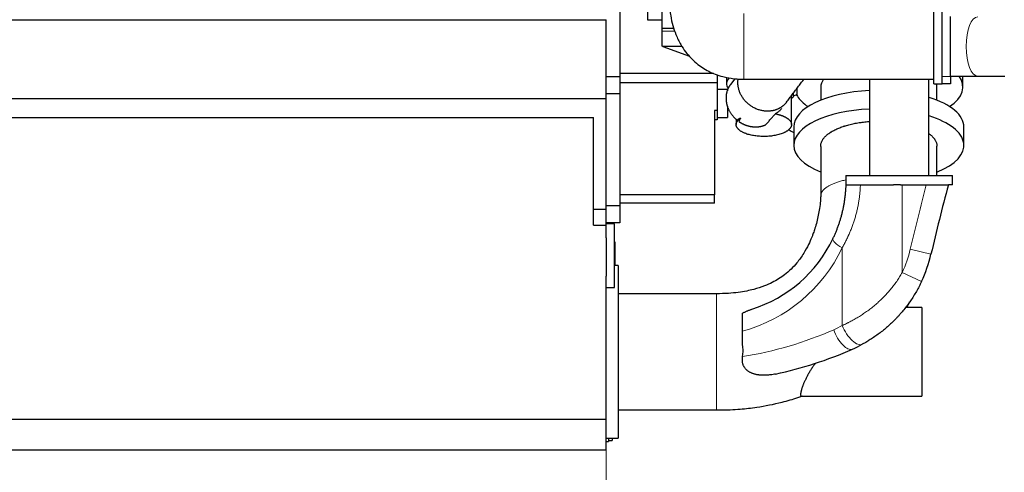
# Model space of a CAD drawing. Header units: inches. Extents: x 0 to 23760, y -13 to 16800.
# Tile 201 of 247: x 20278 to 22590, y 11018 to 12081. Entities that reach past the tile are written whole.
import ezdxf

# ---------------------------------------------------------------- set-up
doc = ezdxf.new("R2010")
doc.units = ezdxf.units.IN
doc.layers.add('1', color=7, linetype='Continuous', true_color=0xffffff)
doc.layers.add('254', color=7, linetype='Continuous', true_color=0xffffff)
doc.styles.add('latin_extended', font='simplex.shx')
doc.dimstyles.get("Standard").update_dxf_attribs({"dimtxt": 0.18, "dimasz": 0.18, "dimexe": 0.18, "dimexo": 0.0625, "dimgap": 0.09, "dimtad": 0, "dimtih": 1, "dimtoh": 1, "dimdec": 4, "dimzin": 0, "dimdsep": 46, "dimtxsty": 'Standard', "dimcen": 0.09, "dimadec": 0, "dimazin": 0, "dimtfac": 1, "dimtdec": 4, "dimtofl": 0, "dimtmove": 0, "dimatfit": 3, "dimfxl": 1, "dimtolj": 1, "dimtzin": 0, "dimarcsym": 0})

# ---------------------------------------------------------------- blocks, each defined once
blk = doc.blocks.new('_U3')
at = {"layer": '254', "color": 3, "linetype": 'Continuous', "lineweight": 13, "transparency": 16777216}
for p, q in [((22637.1, 11977.8), (22637.1, 10140.8)), ((21655.5, 11948.3), (21655.5, 10140.8)), ((21795.5, 10180.8), (22497.1, 10180.8))]:
    blk.add_line(p, q, dxfattribs=at)
at = {"layer": '254', "color": 3, "transparency": 16777216}
for points in [[(21795.5, 10204.1), (21795.5, 10157.4), (21655.5, 10180.8)], [(22497.1, 10157.4), (22497.1, 10204.1), (22637.1, 10180.8)]]:
    blk.add_solid(points, dxfattribs=at)
at = {"layer": 'Defpoints', "color": 0, "transparency": 16777216}
for p in [(22637.1, 12017.8), (21655.5, 11988.3), (22637.1, 10180.8)]:
    blk.add_point(p, dxfattribs=at)
at = {"layer": '254', "color": 2, "lineweight": 13, "transparency": 16777216, "insert": (21966.3, 10390.8), "char_height": 140, "attachment_point": 1, "style": 'latin_extended'}
blk.add_mtext('\\A1;982', dxfattribs=at)
blk = doc.blocks.new('_U7')
at = {"layer": '254', "color": 3, "linetype": 'Continuous', "lineweight": 13, "transparency": 16777216}
for p, q in [((16385.5, 11948.3), (16385.5, 10140.8)), ((21655.5, 11948.3), (21655.5, 10140.8)), ((16525.5, 10180.8), (21515.5, 10180.8))]:
    blk.add_line(p, q, dxfattribs=at)
at = {"layer": '254', "color": 3, "transparency": 16777216}
for points in [[(16525.5, 10204.1), (16525.5, 10157.4), (16385.5, 10180.8)], [(21515.5, 10157.4), (21515.5, 10204.1), (21655.5, 10180.8)]]:
    blk.add_solid(points, dxfattribs=at)
at = {"layer": 'Defpoints', "color": 0, "transparency": 16777216}
for p in [(16385.5, 11988.3), (21655.5, 11988.3), (21655.5, 10180.8)]:
    blk.add_point(p, dxfattribs=at)
at = {"layer": '254', "color": 2, "lineweight": 13, "transparency": 16777216, "insert": (18773.8, 10390.8), "char_height": 140, "attachment_point": 1, "style": 'latin_extended'}
blk.add_mtext('\\A1;5270', dxfattribs=at)

msp = doc.modelspace()

# ---------------------------------------------------------------- linework, layer by layer
at = {"layer": '1', "color": 2, "linetype": 'Continuous', "lineweight": 25}
for p, q in [((21687.486, 12670.008), (21687.486, 11946.796)), ((21751.999, 12255.449), (21751.999, 12080.449)), ((21786.499, 12060.368), (21786.499, 12243.412)), ((22424.499, 11930.449), (22424.499, 12105.449)), ((22444.499, 11930.449), (22444.499, 12105.449)), ((16848.341, 12080.796), (21655.486, 12080.796)), ((21655.486, 11895.796), (21655.486, 12080.796)), ((21751.999, 12080.449), (21786.502, 12080.449)), ((22463.568, 11947.296), (22463.568, 12088.296)), ((21786.499, 12053.611), (21786.499, 12060.368)), ((21814.989, 12060.368), (21786.499, 12060.368)), ((21786.499, 12018.581), (21786.499, 12053.611)), ((21788.237, 12017.949), (21786.499, 12018.581)), ((21788.237, 12017.949), (21850.591, 11995.253)), ((21833.399, 12017.949), (21788.237, 12017.949)), ((21907.241, 11954.67), (21687.486, 11954.67)), ((21687.486, 11946.796), (21655.486, 11946.796)), ((21687.486, 11946.796), (21687.486, 11906.796)), ((21915.486, 11932.348), (21687.486, 11932.348)), ((21915.486, 11951.547), (21915.486, 11932.348)), ((21915.486, 11932.348), (21915.486, 11867.796)), ((21937.986, 11945.442), (21937.986, 11930.288)), ((21957.244, 11942.063), (21947.258, 11928.9)), ((21955.45, 11942.234), (21955.45, 11939.698)), ((22463.568, 11947.296), (22463.568, 11930.296)), ((22492.986, 11922.533), (22492.986, 11947.815)), ((22527.885, 11947.946), (22591.461, 11947.946)), ((21915.486, 11917.342), (21941.876, 11917.342)), ((21940.486, 11917.349), (21940.486, 11913.387)), ((22095.45, 11904.756), (22095.45, 11909.146)), ((22102.986, 11919.079), (22102.986, 11905.612)), ((22158.986, 11922.533), (22158.986, 11891.692)), ((22424.499, 11930.449), (22444.499, 11930.449)), ((22431.986, 11891.692), (22431.986, 11922.533)), ((22443.568, 11930.296), (22443.568, 11930.449)), ((22463.568, 11930.296), (22443.568, 11930.296)), ((16385.486, 11895.796), (21655.486, 11895.796)), ((21687.486, 11906.796), (21655.486, 11906.796)), ((21655.486, 11635.596), (21655.486, 11895.796)), ((21687.486, 11906.796), (21687.486, 11643.796)), ((22090.45, 11834.507), (22090.45, 11902.556)), ((22095.45, 11902.053), (22095.45, 11904.756)), ((21915.486, 11867.796), (21909.486, 11867.796)), ((21909.486, 11867.796), (21909.486, 11669.752)), ((21915.486, 11867.796), (21915.486, 11845.796)), ((21940.486, 11877.785), (21940.486, 11850.851)), ((16285.486, 11850.796), (21625.486, 11850.796)), ((21625.486, 11635.596), (21625.486, 11850.796)), ((21915.486, 11845.796), (21909.486, 11845.796)), ((21915.486, 11850.851), (21940.486, 11850.851)), ((21960.45, 11847.302), (21960.45, 11834.507)), ((22095.694, 11828.99), (22095.694, 11785.649)), ((22495.277, 11785.649), (22495.277, 11828.99)), ((22218.299, 11714.971), (22218.299, 11692.775)), ((22218.299, 11714.971), (22468.299, 11714.971)), ((22468.299, 11692.775), (22468.299, 11714.971)), ((22218.299, 11692.775), (22218.609, 11692.775)), ((22252.262, 11692.775), (22330.321, 11692.775)), ((22346.04, 11692.775), (22330.321, 11692.775)), ((22346.04, 11692.775), (22350.486, 11692.775)), ((22350.486, 11692.775), (22407.008, 11692.775)), ((22468.299, 11692.775), (22458.778, 11692.775)), ((21909.486, 11669.752), (21687.486, 11669.752)), ((21909.486, 11649.796), (21909.486, 11669.752)), ((21625.486, 11598.154), (21625.486, 11635.596)), ((21625.486, 11635.596), (21655.486, 11635.596)), ((21687.486, 11643.796), (21655.486, 11643.796)), ((21655.486, 11598.154), (21655.486, 11635.596)), ((21909.486, 11649.796), (21687.486, 11649.796)), ((21687.486, 11643.796), (21687.486, 11603.796)), ((21625.486, 11598.154), (21655.486, 11598.154)), ((21687.486, 11603.796), (21655.486, 11603.796)), ((21674.986, 11601.796), (21655.486, 11601.796)), ((21655.486, 11568.818), (21655.486, 11598.154)), ((21674.986, 11579.829), (21674.986, 11601.796)), ((21655.486, 11568.818), (21655.486, 11478.511)), ((21674.986, 11451.796), (21674.986, 11579.829)), ((21675.486, 11558.796), (21674.986, 11558.796)), ((21675.486, 11558.796), (21675.486, 11545.642)), ((21675.486, 11545.642), (21675.486, 11503.296)), ((21683.486, 11503.296), (21674.986, 11503.296)), ((21683.486, 11503.296), (21683.486, 11098.296)), ((21655.486, 11142.86), (21655.486, 11478.511)), ((21655.486, 11451.796), (21674.986, 11451.796)), ((22396.486, 11404.796), (22357.566, 11404.796)), ((22396.486, 11404.796), (22396.486, 11196.796)), ((21975.486, 11316.985), (21975.486, 11349.235)), ((21975.486, 11289.6), (21975.486, 11290.476)), ((22113.663, 11196.796), (22396.486, 11196.796)), ((16320.486, 11142.86), (21655.486, 11142.86)), ((21655.486, 11070.796), (21655.486, 11142.86)), ((21655.486, 11098.296), (21683.486, 11098.296)), ((21655.486, 11090.296), (21660.986, 11090.296)), ((21660.986, 11098.297), (21660.986, 11090.296)), ((21660.986, 11092.846), (21668.986, 11092.846)), ((21668.986, 11098.296), (21668.986, 11092.846)), ((16320.486, 11070.796), (21655.486, 11070.796))]:
    msp.add_line(p, q, dxfattribs=at)
at = {"layer": '1', "color": 110, "linetype": 'Continuous', "lineweight": 13}
for p, q in [((21786.499, 12053.611), (21816.873, 12053.611)), ((22444.499, 11947.296), (22463.568, 11947.296)), ((22094.996, 11906.578), (22094.996, 11908.547)), ((22350.486, 11692.775), (22350.486, 11487.259)), ((21675.486, 11545.642), (21674.986, 11545.642)), ((22209.31, 11362.512), (22209.31, 11544.84)), ((22417.992, 11530.277), (22369.288, 11541.587)), ((22395.763, 11466.044), (22350.486, 11487.259))]:
    msp.add_line(p, q, dxfattribs=at)
for centre, radius, start, end in [((27019.494, 10461.708), 4773.945, 165.056163, 166.926395), ((21878.03, 11703.291), 367.224, 285.390023, 334.438246), ((22102.136, 11603.625), 274.261, 334.894173, 346.926395), ((21840.227, 12141.799), 862.866, 279.01865, 293.890527), ((22078.606, 11603.625), 274.261, 293.890527, 298.461359)]:
    msp.add_arc(centre, radius, start, end, dxfattribs=at)
at = {"layer": '1', "color": 2, "linetype": 'Continuous', "lineweight": 25}
for centre, radius, start, end in [((27019.494, 10461.708), 4723.945, 164.894244, 166.926395), ((21901.559, 11703.291), 317.224, 287.613953, 334.438246), ((22102.136, 11603.625), 324.261, 334.894173, 346.926395), ((21863.756, 12141.799), 912.866, 281.969709, 293.890527), ((22102.136, 11603.625), 324.261, 293.890527, 298.461359)]:
    msp.add_arc(centre, radius, start, end, dxfattribs=at)
at = {"layer": '1', "color": 110, "linetype": 'Continuous', "lineweight": 13}
for centre, major_axis, ratio, start_param, end_param in [((22527.885, 12017.796), (0, 69.85), 0.39204156, 0, 3.14159265), ((22232.839, 11544.84), (-45.106, 21.574), 0.22426304, 0, 1.13235646), ((22213.209, 11352.863), (-20.25, 45.716), 0.43830234, 1.37903959, 3.14159265), ((22232.839, 11362.512), (23.828, -43.957), 0.42452591, 4.48619885, 6.28318531)]:
    msp.add_ellipse(centre, major_axis=major_axis, ratio=ratio, start_param=start_param, end_param=end_param, dxfattribs=at)
at = {"layer": '1', "color": 2, "linetype": 'Continuous', "lineweight": 25}
for centre, major_axis, ratio, start_param, end_param in [((22030.486, 11930.288), (92.5, 0), 0.4305111, 2.78188029, 3.41078787), ((22295.486, 11922.533), (136.5, 0), 0.42979107, 2.82223013, 3.14159265), ((22295.486, 11922.533), (197.5, 0), 0.42979107, 5.71225757, 6.58823984), ((22295.486, 11828.99), (-199.792, 0), 0.42979107, 4.82339994, 6.2831606), ((22295.486, 11922.533), (136.5, 0), 0.42979107, 0, 0.13538301), ((22076.45, 11902.053), (19, 0), 0.42979107, 5.54078779, 6.28318531), ((22075.45, 11904.756), (20, 0), 0.42979107, 0, 0.21360658), ((22030.486, 11930.288), (92.5, 0), 0.4305111, 5.49091491, 5.61304432), ((22165.486, 12014.532), (138, 0), 0.90292837, 4.22504942, 4.24546977), ((22142.986, 11905.612), (40, 0), 0.42979107, 3.14159265, 3.39424038), ((22295.486, 11922.533), (197.5, 0), 0.42979107, 3.39424038, 3.712566), ((22295.486, 11828.99), (-199.792, 0), 0.42979107, 3.14166612, 4.07894065), ((22295.486, 11785.649), (-199.792, 0), 0.42979107, 4.82339994, 6.28318531), ((22295.486, 11785.649), (-199.792, 0), 0.42979107, 2.33054617, 4.07894065), ((22165.486, 11923.202), (138, 0), 0.90292837, 4.0834814, 4.18224522), ((22295.486, 11785.649), (-199.792, 0), 0.42979107, 0, 0.81482589)]:
    msp.add_ellipse(centre, major_axis=major_axis, ratio=ratio, start_param=start_param, end_param=end_param, dxfattribs=at)
for points, knots in [([(21803.549, 12128.066), (21803.553, 12124.55), (21803.745, 12116.633), (21804.731, 12103.858), (21808.044, 12079.522), (21815.667, 12051.437), (21829.066, 12023.776), (21841.094, 12005.592), (21853.484, 11990.984), (21866.806, 11978.546), (21881.045, 11968.035), (21895.735, 11959.523), (21911.851, 11952.317), (21931.435, 11946.012), (21948.892, 11942.809), (21962.651, 11941.498), (21970.552, 11941.05), (21975.937, 11940.947), (21978.688, 11940.949)], [0, 0, 0, 0, 0.03709674, 0.08350102, 0.13502559, 0.29301457, 0.38399874, 0.45422941, 0.51962817, 0.58312655, 0.64370192, 0.70364857, 0.75967303, 0.82734446, 0.91756811, 0.94387314, 0.97134705, 1, 1, 1, 1]), ([(21978.688, 11940.949), (21983.893, 11940.949), (21994.298, 11940.949), (22009.905, 11940.949), (22025.508, 11940.949), (22041.111, 11940.949), (22056.714, 11940.949), (22072.317, 11940.949), (22087.92, 11940.949), (22131.014, 11940.949), (22243.207, 11940.949), (22350.199, 11940.949), (22424.499, 11940.949)], [0, 0, 0, 0, 0.03502433, 0.07002344, 0.10502256, 0.14002168, 0.1750208, 0.21001992, 0.24501903, 0.28001815, 0.5000126, 1, 1, 1, 1]), ([(22078.688, 11887.053), (22081.058, 11890.177), (22085.798, 11896.424), (22092.907, 11905.795), (22100.016, 11915.164), (22107.124, 11924.533), (22113.645, 11933.128), (22117.797, 11938.6), (22119.58, 11940.95)], [0, 0, 0, 0, 0.17390177, 0.3477362, 0.52157063, 0.69540505, 0.86923948, 1, 1, 1, 1]), ([(22273.484, 11940.943), (22273.484, 11933.784), (22273.484, 11915.264), (22273.484, 11839.941), (22273.484, 11771.776), (22273.484, 11714.971)], [0, 0, 0, 0, 0.09504248, 0.24586873, 1, 1, 1, 1]), ([(22413.184, 11714.971), (22413.184, 11771.776), (22413.184, 11838.047), (22413.184, 11913.371), (22413.184, 11931.891), (22413.184, 11940.943)], [0, 0, 0, 0, 0.754131, 0.8798195, 1, 1, 1, 1]), ([(22067.226, 11871.944), (22066.759, 11871.327), (22066.273, 11870.725), (22065.191, 11869.467), (22064.589, 11868.815), (22063.332, 11867.544), (22062.677, 11866.925), (22061.651, 11866.021), (22061.301, 11865.723), (22060.766, 11865.283), (22060.496, 11865.064), (22060.221, 11864.848), (22060.037, 11864.704), (22059.945, 11864.632), (22059.109, 11863.99), (22058.341, 11863.438), (22056.752, 11862.372), (22055.93, 11861.857), (22054.232, 11860.862), (22053.356, 11860.382), (22052.449, 11859.92)], [0, 0, 0, 0, 0.1277168, 0.1277168, 0.27309733, 0.27309733, 0.41847787, 0.41847787, 0.49116813, 0.49116813, 0.52751327, 0.54568583, 0.54568583, 0.5638584, 0.5638584, 0.70923893, 0.70923893, 0.85461947, 0.85461947, 1, 1, 1, 1]), ([(21970.474, 11849.412), (21969.666, 11849.161), (21968.905, 11848.876), (21967.474, 11848.233), (21966.805, 11847.875), (21965.56, 11847.077), (21964.984, 11846.638), (21963.927, 11845.672), (21963.446, 11845.147), (21963.015, 11844.575)], [0, 0, 0, 0, 0.25, 0.25, 0.5, 0.5, 0.75, 0.75, 1, 1, 1, 1]), ([(22029.687, 11833.891), (22031.625, 11836.054), (22033.551, 11838.218), (22037.382, 11842.55), (22039.287, 11844.718), (22043.078, 11849.056), (22044.964, 11851.227), (22048.719, 11855.571), (22050.588, 11857.745), (22052.449, 11859.92)], [0, 0, 0, 0, 0.25, 0.25, 0.5, 0.5, 0.75, 0.75, 1, 1, 1, 1]), ([(22158.987, 11783.324), (22158.982, 11783.921), (22158.999, 11784.518), (22159.096, 11786.073), (22159.325, 11787.988), (22159.99, 11790.847), (22160.649, 11792.744), (22161.415, 11794.635), (22161.852, 11795.578), (22162.837, 11797.46), (22163.384, 11798.399), (22164.062, 11799.451), (22164.139, 11799.568), (22164.293, 11799.802), (22164.526, 11800.152), (22165.087, 11800.964), (22165.597, 11801.655), (22166.654, 11803.029), (22167.408, 11803.935), (22169.015, 11805.727), (22170.721, 11807.499), (22173.574, 11810.097), (22175.672, 11811.789), (22177.868, 11813.462), (22179.015, 11814.288), (22180.812, 11815.512), (22181.423, 11815.917), (22182.359, 11816.521), (22182.832, 11816.823), (22183.392, 11817.172), (22183.634, 11817.322), (22183.795, 11817.421), (22183.876, 11817.471), (22185.256, 11818.316), (22186.594, 11819.094), (22189.35, 11820.616), (22190.767, 11821.36), (22193.68, 11822.816), (22196.67, 11824.239), (22201.388, 11826.274), (22204.687, 11827.565), (22208.065, 11828.823), (22209.793, 11829.435), (22212.445, 11830.328), (22213.339, 11830.622), (22214.694, 11831.056), (22215.376, 11831.271), (22216.063, 11831.484), (22216.523, 11831.625), (22216.753, 11831.696), (22218.828, 11832.326), (22220.696, 11832.864), (22224.483, 11833.897), (22226.401, 11834.393), (22230.284, 11835.341), (22234.215, 11836.246), (22240.254, 11837.477), (22244.377, 11838.214), (22248.547, 11838.907), (22250.656, 11839.232), (22253.857, 11839.688), (22254.93, 11839.834), (22256.549, 11840.045), (22257.09, 11840.115), (22258.176, 11840.25), (22258.719, 11840.316), (22261.439, 11840.64), (22265.811, 11841.109), (22270.527, 11841.51), (22273.05, 11841.693), (22273.356, 11841.715)], [0, 0, 0, 0, 0.02155922, 0.02155922, 0.05633215, 0.09110508, 0.12587802, 0.12587802, 0.16065095, 0.16065095, 0.19542388, 0.19542388, 0.1997705, 0.1997705, 0.20411712, 0.21281035, 0.23019681, 0.23019681, 0.26496975, 0.26496975, 0.29974268, 0.33451561, 0.36928855, 0.36928855, 0.40406148, 0.40406148, 0.42144794, 0.42144794, 0.43014118, 0.43448779, 0.4366611, 0.4366611, 0.43883441, 0.43883441, 0.47360734, 0.47360734, 0.50838028, 0.50838028, 0.54315321, 0.57792614, 0.61269908, 0.61269908, 0.64747201, 0.64747201, 0.66485847, 0.66485847, 0.67355171, 0.67789832, 0.67789832, 0.68224494, 0.68224494, 0.71701787, 0.71701787, 0.75179081, 0.75179081, 0.78656374, 0.82133667, 0.8561096, 0.8561096, 0.89088254, 0.89088254, 0.908269, 0.908269, 0.91696224, 0.91696224, 0.92565547, 0.92565547, 0.9604284, 0.99520134, 1, 1, 1, 1]), ([(22413.554, 11813.114), (22413.888, 11812.864), (22414.219, 11812.614), (22415.632, 11811.526), (22417.708, 11809.83), (22420.532, 11807.224), (22422.22, 11805.445), (22423.81, 11803.645), (22424.556, 11802.734), (22425.426, 11801.582), (22425.596, 11801.351), (22425.848, 11801.004), (22425.931, 11800.888), (22426.095, 11800.655), (22426.502, 11800.074), (22426.887, 11799.492), (22427.77, 11798.093), (22428.304, 11797.156), (22429.262, 11795.278), (22430.113, 11793.394), (22431.066, 11790.55), (22431.488, 11788.642), (22431.801, 11786.728), (22431.905, 11785.768), (22431.972, 11784.433), (22431.983, 11784.061), (22431.985, 11783.688)], [0, 0, 0, 0, 0.02807412, 0.02807412, 0.1216545, 0.21523489, 0.30881527, 0.30881527, 0.40239566, 0.40239566, 0.42579075, 0.42579075, 0.4374883, 0.4374883, 0.44918585, 0.49597604, 0.49597604, 0.58955643, 0.58955643, 0.68313681, 0.7767172, 0.87029759, 0.87029759, 0.96387797, 0.96387797, 1, 1, 1, 1]), ([(22158.987, 11783.331), (22158.987, 11766.279), (22158.987, 11738.354), (22158.986, 11708.158), (22158.987, 11692.913), (22158.987, 11686.674), (22158.986, 11679.934), (22158.987, 11673.43), (22158.987, 11668.792), (22158.987, 11666.926)], [0, 0, 0, 0, 0.43945529, 0.71968137, 0.77822606, 0.83235484, 0.88047309, 0.95190819, 1, 1, 1, 1]), ([(22431.985, 11714.973), (22431.985, 11715.352), (22431.985, 11721.179), (22431.985, 11744.087), (22431.985, 11766.616), (22431.985, 11783.697)], [0, 0, 0, 0, 0.01657177, 0.25433561, 1, 1, 1, 1]), ([(22187.733, 11566.414), (22188.892, 11568.837), (22190.02, 11571.274), (22192.214, 11576.178), (22193.28, 11578.644), (22195.351, 11583.606), (22196.355, 11586.102), (22198.301, 11591.121), (22199.243, 11593.644), (22201.064, 11598.719), (22202.821, 11603.822), (22205.266, 11611.558), (22207.519, 11619.375), (22209.576, 11627.273), (22211.436, 11635.25), (22213.097, 11643.307), (22214.068, 11648.732), (22214.633, 11652.139), (22214.743, 11652.822), (22214.906, 11653.846), (22214.96, 11654.188), (22215.066, 11654.872), (22215.329, 11656.581), (22215.578, 11658.293), (22216.149, 11662.406), (22216.494, 11665.153), (22216.88, 11668.594), (22216.955, 11669.282), (22217.101, 11670.66), (22217.172, 11671.349), (22217.376, 11673.417), (22217.504, 11674.797), (22217.859, 11678.938), (22218.26, 11684.465), (22218.517, 11690.003), (22218.609, 11692.775)], [0, 0, 0, 0, 0.0625, 0.0625, 0.125, 0.125, 0.1875, 0.1875, 0.25, 0.25, 0.3125, 0.375, 0.4375, 0.5, 0.5625, 0.625, 0.6875, 0.6875, 0.703125, 0.703125, 0.7109375, 0.7109375, 0.71875, 0.75, 0.75, 0.8125, 0.8125, 0.828125, 0.828125, 0.84375, 0.84375, 0.875, 0.875, 0.9375, 1, 1, 1, 1]), ([(22218.608, 11692.775), (22218.609, 11692.775), (22218.659, 11692.775), (22218.859, 11692.775), (22219.008, 11692.775), (22219.403, 11692.775), (22219.649, 11692.775), (22220.239, 11692.775), (22220.583, 11692.775), (22221.075, 11692.775), (22221.177, 11692.775), (22221.334, 11692.775), (22221.387, 11692.775), (22221.495, 11692.775), (22221.768, 11692.775), (22222.059, 11692.775), (22222.789, 11692.775), (22223.32, 11692.775), (22224.469, 11692.775), (22225.086, 11692.775), (22226.407, 11692.775), (22227.11, 11692.775), (22228.232, 11692.775), (22228.616, 11692.775), (22229.111, 11692.775), (22229.211, 11692.775), (22229.412, 11692.775), (22229.513, 11692.775), (22229.818, 11692.775), (22230.023, 11692.775), (22231.062, 11692.775), (22231.926, 11692.775), (22233.721, 11692.775), (22235.582, 11692.775), (22237.574, 11692.775), (22239.632, 11692.775), (22240.694, 11692.775), (22241.927, 11692.775), (22242.064, 11692.775), (22242.34, 11692.775), (22242.755, 11692.775), (22243.731, 11692.775), (22244.579, 11692.775), (22246.292, 11692.775), (22247.456, 11692.775), (22249.826, 11692.775), (22251.033, 11692.775), (22252.262, 11692.775)], [0, 0, 0, 0, 0.0625, 0.0625, 0.125, 0.125, 0.1875, 0.1875, 0.25, 0.25, 0.265625, 0.265625, 0.2734375, 0.2734375, 0.28125, 0.3125, 0.3125, 0.375, 0.375, 0.4375, 0.4375, 0.5, 0.5, 0.53125, 0.53125, 0.5390625, 0.5390625, 0.546875, 0.546875, 0.5625, 0.5625, 0.625, 0.625, 0.6875, 0.75, 0.75, 0.8125, 0.8125, 0.8203125, 0.8203125, 0.828125, 0.84375, 0.875, 0.875, 0.9375, 0.9375, 1, 1, 1, 1]), ([(22407.008, 11692.775), (22407.848, 11692.775), (22409.521, 11692.775), (22412.011, 11692.775), (22414.482, 11692.775), (22416.933, 11692.775), (22419.365, 11692.775), (22420.973, 11692.775), (22422.575, 11692.775), (22423.373, 11692.775), (22424.266, 11692.775), (22424.365, 11692.775), (22424.564, 11692.775), (22424.663, 11692.775), (22424.96, 11692.775), (22425.552, 11692.775), (22426.138, 11692.775), (22427.304, 11692.775), (22428.839, 11692.775), (22431.083, 11692.775), (22433.271, 11692.775), (22435.401, 11692.775), (22436.783, 11692.775), (22438.145, 11692.775), (22438.816, 11692.775), (22439.642, 11692.775), (22439.807, 11692.775), (22440.135, 11692.775), (22440.299, 11692.775), (22440.786, 11692.775), (22441.107, 11692.775), (22442.058, 11692.775), (22443.295, 11692.775), (22445.058, 11692.775), (22446.73, 11692.775), (22448.309, 11692.775), (22449.796, 11692.775), (22450.724, 11692.775), (22451.284, 11692.775), (22451.451, 11692.775), (22451.615, 11692.775), (22451.724, 11692.775), (22451.778, 11692.775), (22452.048, 11692.775), (22452.259, 11692.775), (22452.876, 11692.775), (22453.658, 11692.775), (22454.714, 11692.775), (22455.652, 11692.775), (22456.472, 11692.775), (22456.94, 11692.775), (22457.368, 11692.775), (22457.561, 11692.775), (22457.778, 11692.775), (22457.82, 11692.775), (22457.881, 11692.775), (22457.901, 11692.775), (22457.941, 11692.775), (22458.037, 11692.775), (22458.125, 11692.775), (22458.321, 11692.775), (22458.538, 11692.775), (22458.733, 11692.775), (22458.778, 11692.775), (22458.778, 11692.775)], [0, 0, 0, 0, 0.0312635, 0.06252701, 0.09379051, 0.12505402, 0.15631752, 0.18758102, 0.18758102, 0.21884453, 0.21884453, 0.22275247, 0.22275247, 0.22666041, 0.22666041, 0.23447628, 0.25010803, 0.25010803, 0.28137154, 0.31263504, 0.34389855, 0.37516205, 0.40642555, 0.40642555, 0.43768906, 0.43768906, 0.44550493, 0.44550493, 0.45332081, 0.45332081, 0.46895256, 0.46895256, 0.50021607, 0.53147957, 0.56274307, 0.59400658, 0.62527008, 0.65653359, 0.65653359, 0.66434946, 0.6682574, 0.6682574, 0.67216534, 0.67216534, 0.68779709, 0.68779709, 0.7190606, 0.7503241, 0.7815876, 0.81285111, 0.84411461, 0.84411461, 0.87537812, 0.87537812, 0.88319399, 0.88319399, 0.88710193, 0.88710193, 0.89100987, 0.90664162, 0.90664162, 0.93790512, 0.96916863, 1, 1, 1, 1]), ([(22158.987, 11666.926), (22158.985, 11666.478), (22158.974, 11665.439), (22158.902, 11663.073), (22158.661, 11658.343), (22157.814, 11648.202), (22155.183, 11628.805), (22150.499, 11607.377), (22144.908, 11588.668), (22141.177, 11577.995), (22136.678, 11566.366), (22129.985, 11551.228), (22118.745, 11530.746), (22101.207, 11506.102), (22076.833, 11482.253), (22049.965, 11465.461), (22025.168, 11454.493), (22004.957, 11448.034), (21984.27, 11443.312), (21964.433, 11440.084), (21940.817, 11437.824), (21923.758, 11437.264), (21914.489, 11437.296)], [0, 0, 0, 0, 0.00464811, 0.01043714, 0.0216826, 0.04621042, 0.09667062, 0.18383305, 0.22509284, 0.2553708, 0.27551974, 0.32631625, 0.38969829, 0.46455279, 0.57010983, 0.65943777, 0.70990381, 0.77792663, 0.82070724, 0.87092275, 0.93009315, 1, 1, 1, 1]), ([(22395.763, 11466.044), (22393.896, 11462.06), (22391.954, 11458.126), (22387.923, 11450.36), (22385.833, 11446.526), (22381.509, 11438.959), (22379.274, 11435.224), (22374.659, 11427.855), (22372.28, 11424.22), (22367.377, 11417.048), (22364.854, 11413.511), (22359.664, 11406.538), (22356.997, 11403.101), (22351.519, 11396.327), (22348.708, 11392.991), (22345.102, 11388.884), (22344.014, 11387.657), (22342.915, 11386.436), (22342.364, 11385.828), (22342.18, 11385.625), (22341.812, 11385.22), (22340.153, 11383.401), (22338.478, 11381.606), (22333.975, 11376.877), (22330.924, 11373.8), (22324.729, 11367.794), (22321.585, 11364.866), (22315.207, 11359.158), (22311.973, 11356.377), (22305.42, 11350.962), (22302.101, 11348.327), (22295.381, 11343.203), (22291.98, 11340.714), (22285.099, 11335.88), (22281.62, 11333.536), (22276.345, 11330.128), (22274.578, 11329.01), (22271.913, 11327.361), (22271.022, 11326.815), (22269.906, 11326.139), (22269.683, 11326.004), (22269.236, 11325.735), (22268.565, 11325.332), (22264.316, 11322.8), (22260.273, 11320.509), (22256.668, 11318.555)], [0, 0, 0, 0, 0.0625, 0.0625, 0.125, 0.125, 0.1875, 0.1875, 0.25, 0.25, 0.3125, 0.3125, 0.375, 0.375, 0.4375, 0.4375, 0.453125, 0.4609375, 0.4609375, 0.46484375, 0.46484375, 0.46875, 0.5, 0.5, 0.5625, 0.5625, 0.625, 0.625, 0.6875, 0.6875, 0.75, 0.75, 0.8125, 0.8125, 0.875, 0.875, 0.90625, 0.90625, 0.921875, 0.921875, 0.92578125, 0.92578125, 0.9296875, 0.9375, 1, 1, 1, 1]), ([(21914.489, 11437.296), (21895.238, 11437.296), (21856.737, 11437.296), (21779.736, 11437.296), (21721.986, 11437.296), (21683.486, 11437.296)], [0, 0, 0, 0, 0.2500088, 0.50000587, 1, 1, 1, 1]), ([(21975.486, 11391.51), (21976.328, 11392.018), (21977.182, 11392.507), (21978.914, 11393.448), (21979.791, 11393.901), (21981.565, 11394.778), (21982.462, 11395.201), (21984.275, 11396.021), (21985.19, 11396.417), (21987.038, 11397.187), (21987.97, 11397.56), (21989.849, 11398.285), (21990.797, 11398.638), (21992.704, 11399.324), (21993.665, 11399.659), (21995.599, 11400.311), (21996.573, 11400.629), (21997.552, 11400.94)], [0, 0, 0, 0, 0.125, 0.125, 0.25, 0.25, 0.375, 0.375, 0.5, 0.5, 0.625, 0.625, 0.75, 0.75, 0.875, 0.875, 1, 1, 1, 1]), ([(21975.486, 11349.235), (21975.486, 11350.409), (21975.486, 11352.741), (21975.486, 11355.045), (21975.486, 11357.334), (21975.486, 11358.471), (21975.486, 11360.73), (21975.486, 11361.853), (21975.486, 11363.246), (21975.486, 11363.524), (21975.486, 11364.079), (21975.486, 11364.907), (21975.486, 11365.722), (21975.486, 11367.336), (21975.486, 11368.388), (21975.486, 11370.448), (21975.486, 11371.455), (21975.486, 11373.424), (21975.486, 11374.386), (21975.486, 11375.794), (21975.486, 11376.258), (21975.486, 11377.173), (21975.486, 11377.622), (21975.486, 11378.943), (21975.486, 11379.788), (21975.486, 11381.411), (21975.486, 11382.189), (21975.486, 11383.679), (21975.486, 11384.392), (21975.486, 11385.411), (21975.486, 11385.743), (21975.486, 11386.147), (21975.486, 11386.228), (21975.486, 11386.388), (21975.486, 11386.467), (21975.486, 11386.703), (21975.486, 11386.858), (21975.486, 11387.621), (21975.486, 11388.193), (21975.486, 11389.264), (21975.486, 11389.763), (21975.486, 11390.689), (21975.486, 11391.117), (21975.486, 11391.51)], [0, 0, 0, 0, 0.0625, 0.125, 0.125, 0.1875, 0.1875, 0.25, 0.25, 0.265625, 0.265625, 0.28125, 0.3125, 0.3125, 0.375, 0.375, 0.4375, 0.4375, 0.5, 0.5, 0.53125, 0.53125, 0.5625, 0.5625, 0.625, 0.625, 0.6875, 0.6875, 0.75, 0.75, 0.78125, 0.78125, 0.7890625, 0.7890625, 0.796875, 0.796875, 0.8125, 0.8125, 0.875, 0.875, 0.9375, 0.9375, 1, 1, 1, 1]), ([(21975.486, 11290.476), (21975.86, 11292.685), (21976.423, 11297.104), (21976.618, 11301.522), (21976.624, 11305.94), (21976.533, 11308.149), (21976.157, 11312.567), (21975.872, 11314.776), (21975.486, 11316.985)], [0, 0, 0, 0, 0.25, 0.5, 0.5, 0.75, 0.75, 1, 1, 1, 1]), ([(21975.486, 11274.819), (21975.486, 11276.111), (21975.486, 11277.409), (21975.486, 11279.04), (21975.486, 11279.367), (21975.486, 11280.02), (21975.486, 11281), (21975.486, 11281.98), (21975.486, 11284.357), (21975.486, 11286.081), (21975.486, 11287.805)], [0, 0, 0, 0, 0.3012899, 0.3012899, 0.37661237, 0.37661237, 0.45193485, 0.60257979, 0.60257979, 1, 1, 1, 1]), ([(22053.08, 11248.781), (22051.196, 11248.382), (22049.311, 11248.018), (22045.538, 11247.366), (22043.65, 11247.077), (22039.872, 11246.578), (22037.982, 11246.368), (22034.199, 11246.032), (22032.306, 11245.906), (22029.465, 11245.787), (22028.517, 11245.759), (22026.621, 11245.727), (22025.673, 11245.723), (22023.776, 11245.741), (22022.827, 11245.763), (22020.928, 11245.834), (22019.978, 11245.883), (22018.553, 11245.979), (22017.84, 11246.032), (22017.127, 11246.095), (22016.77, 11246.127), (22016.651, 11246.138), (22016.413, 11246.161), (22015.345, 11246.265), (22014.281, 11246.388), (22012.4, 11246.64), (22011.464, 11246.782), (22009.601, 11247.101), (22008.674, 11247.278), (22006.83, 11247.668), (22005.913, 11247.881), (22004.09, 11248.348), (22003.184, 11248.601), (22001.384, 11249.151), (22000.489, 11249.447), (21999.49, 11249.807), (21999.379, 11249.847), (21999.158, 11249.929), (21998.826, 11250.052), (21998.058, 11250.346), (21997.406, 11250.61), (21996.113, 11251.156), (21995.265, 11251.543), (21993.597, 11252.364), (21992.778, 11252.798), (21991.17, 11253.719), (21990.381, 11254.205), (21988.837, 11255.233), (21988.082, 11255.776), (21987.16, 11256.492), (21986.977, 11256.637), (21986.704, 11256.857), (21986.613, 11256.931), (21986.433, 11257.08), (21985.984, 11257.454), (21985.545, 11257.837), (21984.515, 11258.775), (21983.856, 11259.425), (21982.596, 11260.777), (21981.995, 11261.479), (21980.853, 11262.937), (21980.311, 11263.693), (21979.675, 11264.674), (21979.549, 11264.872), (21979.364, 11265.171), (21979.303, 11265.272), (21979.181, 11265.473), (21978.881, 11265.978), (21978.596, 11266.49), (21977.942, 11267.731), (21977.544, 11268.576), (21976.826, 11270.3), (21976.504, 11271.179), (21975.938, 11272.973), (21975.693, 11273.887), (21975.486, 11274.819)], [0, 0, 0, 0, 0.0625, 0.0625, 0.125, 0.125, 0.1875, 0.1875, 0.25, 0.25, 0.28125, 0.28125, 0.3125, 0.3125, 0.34375, 0.34375, 0.375, 0.375, 0.390625, 0.3984375, 0.3984375, 0.40234375, 0.40234375, 0.40625, 0.4375, 0.4375, 0.46875, 0.46875, 0.5, 0.5, 0.53125, 0.53125, 0.5625, 0.5625, 0.59375, 0.59375, 0.59765625, 0.59765625, 0.6015625, 0.609375, 0.625, 0.625, 0.65625, 0.65625, 0.6875, 0.6875, 0.71875, 0.71875, 0.75, 0.75, 0.7578125, 0.7578125, 0.76171875, 0.76171875, 0.765625, 0.78125, 0.78125, 0.8125, 0.8125, 0.84375, 0.84375, 0.875, 0.875, 0.8828125, 0.8828125, 0.88671875, 0.88671875, 0.890625, 0.90625, 0.90625, 0.9375, 0.9375, 0.96875, 0.96875, 1, 1, 1, 1]), ([(22146.498, 11273.823), (22146.068, 11273.265), (22145.641, 11272.704), (22145.005, 11271.861), (22144.793, 11271.579), (22144.373, 11271.016), (22143.326, 11269.608), (22142.305, 11268.198), (22139.903, 11264.815), (22138.367, 11262.559), (22135.42, 11258.052), (22134.009, 11255.801), (22131.984, 11252.436), (22131.324, 11251.315), (22130.035, 11249.08), (22129.406, 11247.964), (22128.484, 11246.295), (22128.029, 11245.462), (22127.582, 11244.63), (22127.286, 11244.076), (22127.138, 11243.8), (22126.407, 11242.417), (22125.276, 11240.23), (22124.219, 11238.092), (22123.198, 11235.981), (22122.705, 11234.939), (22121.753, 11232.881), (22120.835, 11230.85), (22119.984, 11228.874), (22119.165, 11226.928), (22118.772, 11225.97), (22118.016, 11224.083), (22117.655, 11223.155), (22116.962, 11221.33), (22116.631, 11220.434), (22116.236, 11219.334), (22116.119, 11219.005), (22116.005, 11218.679), (22115.929, 11218.462), (22115.891, 11218.354), (22115.703, 11217.815), (22115.558, 11217.39), (22115.134, 11216.134), (22114.605, 11214.507), (22113.91, 11212.211), (22113.312, 11210.061), (22112.808, 11208.057), (22112.534, 11206.819), (22112.291, 11205.632), (22112.185, 11205.063), (22112.049, 11204.248), (22112.007, 11203.983), (22111.932, 11203.465), (22111.898, 11203.213), (22111.809, 11202.476), (22111.765, 11202.014), (22111.709, 11201.151), (22111.684, 11200.347), (22111.74, 11199.316), (22111.888, 11198.46), (22112.129, 11197.777), (22112.464, 11197.268), (22112.751, 11197.046), (22112.952, 11196.944), (22112.993, 11196.925), (22113.077, 11196.892), (22113.12, 11196.877), (22113.253, 11196.838), (22113.391, 11196.81), (22113.552, 11196.799), (22113.621, 11196.797), (22113.64, 11196.796), (22113.652, 11196.796), (22113.658, 11196.796), (22113.664, 11196.796)], [0, 0, 0, 0, 0.01498262, 0.01498262, 0.02247393, 0.02247393, 0.02996524, 0.05993048, 0.05993048, 0.11986096, 0.11986096, 0.17979144, 0.17979144, 0.20975668, 0.20975668, 0.23972192, 0.23972192, 0.25470454, 0.26219585, 0.26219585, 0.26968716, 0.26968716, 0.2996524, 0.32961764, 0.32961764, 0.35958288, 0.35958288, 0.38954812, 0.41951336, 0.41951336, 0.4494786, 0.4494786, 0.47944385, 0.47944385, 0.50940909, 0.50940909, 0.5169004, 0.52064605, 0.52064605, 0.52439171, 0.52439171, 0.53937433, 0.53937433, 0.56933957, 0.59930481, 0.62927005, 0.65923529, 0.68920053, 0.68920053, 0.71916577, 0.71916577, 0.73414839, 0.73414839, 0.74913101, 0.74913101, 0.77909625, 0.77909625, 0.80906149, 0.83902673, 0.86899197, 0.89895721, 0.92892245, 0.95888769, 0.95888769, 0.966379, 0.966379, 0.97387031, 0.97387031, 0.98885293, 0.99634424, 0.99821707, 0.99915348, 0.99915348, 1, 1, 1, 1]), ([(21914.495, 11164.296), (21918.14, 11164.296), (21925.345, 11164.351), (21936.025, 11164.593), (21950.925, 11165.156), (21975.231, 11166.69), (22016.064, 11171.218), (22061.351, 11180.354), (22096.577, 11190.347), (22111.893, 11196.14), (22115.088, 11197.399)], [0, 0, 0, 0, 0.05347793, 0.10572579, 0.15673285, 0.27223715, 0.46299726, 0.75910234, 0.94950581, 1, 1, 1, 1]), ([(21683.486, 11164.296), (21721.986, 11164.296), (21768.186, 11164.296), (21822.086, 11164.296), (21845.186, 11164.296), (21868.286, 11164.296), (21891.389, 11164.296), (21906.792, 11164.296), (21914.495, 11164.296)], [0, 0, 0, 0, 0.49997969, 0.59997563, 0.69997157, 0.79996751, 0.89996345, 1, 1, 1, 1])]:
    msp.add_open_spline(points, degree=3, knots=knots, dxfattribs=at)
at = {"layer": '1', "color": 110, "linetype": 'Continuous', "lineweight": 13}
for points, weights, knots in [([(21978.688, 11940.949), (21978.688, 11940.947), (21978.688, 11941.804), (21978.688, 11943.427), (21978.689, 11954.903), (21978.691, 11980.063), (21978.695, 12018.702), (21978.698, 12063.896), (21978.7, 12085.24), (21978.701, 12094.912), (21978.701, 12094.948)], [1.00550369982, 1.0093752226, 1.01346882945, 1.01661171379, 1.01661171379, 0.958470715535, 1.01661171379, 1.01661171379, 0.982441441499, 0.992688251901, 1.00544543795], [0, 0, 0, 0, 0, 0.11630088, 0.11630088, 0.11630088, 0.61651973, 0.61651973, 0.61651973, 1, 1, 1, 1, 1]), ([(21914.492, 11346.475), (21914.493, 11300.997), (21914.495, 11232.508), (21914.495, 11188.316), (21914.495, 11168.504), (21914.495, 11165.764), (21914.495, 11164.309), (21914.495, 11164.296)], [1.01661171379, 1.01661171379, 0.958470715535, 1.01661171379, 1.01661171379, 1.01362236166, 1.00967716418, 1.00588743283], [0, 0, 0, 0, 0, 0.81516201, 0.81516201, 0.81516201, 1, 1, 1, 1, 1])]:
    msp.add_rational_spline(points, weights, degree=4, knots=knots, dxfattribs=at)
at = {"layer": '1', "color": 2, "linetype": 'Continuous', "lineweight": 25}
for points, weights, knots in [([(22078.738, 11887.12), (22068.629, 11873.765), (22052.242, 11864.149), (22032.591, 11864.027), (21995.549, 11873.879), (21968.916, 11891.362), (21962.075, 11920.848), (21965.086, 11941.458)], [1.00216438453, 0.991209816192, 0.986836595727, 1.01661171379, 1.01661171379, 0.960273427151, 1.0139708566, 1.016529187], [0, 0, 0, 0, 0, 0.42095588, 0.42095588, 0.42095588, 1, 1, 1, 1, 1]), ([(21947.208, 11928.833), (21943.259, 11923.611), (21940.304, 11917.852), (21938.41, 11911.85), (21934.954, 11891.587), (21937.199, 11872.924), (21948.465, 11856.084), (21963.015, 11844.575)], [1.00218330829, 1.00653508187, 1.01192011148, 1.01661171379, 1.01661171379, 0.988051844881, 0.990982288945, 1.00127860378], [0, 0, 0, 0, 0, 0.28841095, 0.28841095, 0.28841095, 1, 1, 1, 1, 1]), ([(22052.449, 11859.92), (22065.211, 11857.415), (22076.164, 11853.373), (22083.3, 11848.244), (22088.667, 11841.347), (22089.834, 11839.162), (22090.45, 11836.863), (22090.45, 11825.794), (22082.023, 11816.311), (22063.158, 11810.47), (22024.268, 11804.881), (21991.672, 11805.403), (21971.093, 11816.281), (21959.721, 11830.898), (21958.318, 11837.397), (21962.42, 11843.925), (21970.474, 11849.412)], [0.994883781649, 0.993943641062, 1.00084578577, 1.01661171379, 1.01661171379, 1.01390805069, 1.01024980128, 0.993471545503, 0.980842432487, 1.01661171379, 1.01661171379, 0.958470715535, 1.01661171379, 1.01661171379, 0.99834967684, 0.99253023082, 0.995441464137], [0, 0, 0, 0, 0, 0.1690056, 0.1690056, 0.1690056, 0.23899264, 0.23899264, 0.23899264, 0.49355631, 0.49355631, 0.49355631, 0.81810702, 0.81810702, 0.81810702, 1, 1, 1, 1, 1]), ([(21966.845, 11841.742), (21972.211, 11838.039), (21977.871, 11835.072), (21983.6, 11832.895), (21998.532, 11828.923), (22009.261, 11827.982), (22020.012, 11829.721), (22029.687, 11833.891)], [1.00412846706, 1.00825212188, 1.01287963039, 1.01661171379, 1.01661171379, 1.00576376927, 0.998125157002, 0.995609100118], [0, 0, 0, 0, 0, 0.36969989, 0.36969989, 0.36969989, 1, 1, 1, 1, 1])]:
    msp.add_rational_spline(points, weights, degree=4, knots=knots, dxfattribs=at)
for points, degree in [([(22463.584, 11947.946), (22496.995, 11947.946), (22527.885, 11947.946)], 2), ([(21970.474, 11849.412), (21969.25, 11846.857), (21968.04, 11844.3), (21966.845, 11841.742)], 3), ([(22360.938, 11404.586), (22364.782, 11411.358), (22367.995, 11418.487)], 2), ([(21975.486, 11287.805), (21975.486, 11288.402), (21975.486, 11289), (21975.486, 11289.6)], 3)]:
    msp.add_open_spline(points, degree=degree, dxfattribs=at)
at = {"layer": '1', "color": 110, "linetype": 'Continuous', "lineweight": 13}
for points, weights in [([(22158.986, 11667.023), (22158.96, 11677.104), (22167.941, 11688.597), (22190.154, 11698.234), (22218.083, 11704.661)], [1.0158639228, 1.01145424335, 0.991678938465, 0.991391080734, 0.998729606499]), ([(21914.489, 11437.296), (21914.489, 11437.345), (21914.49, 11420.087), (21914.491, 11381.643), (21914.492, 11346.475)], [1.00589161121, 0.99296660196, 0.981842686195, 1.01661171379, 1.01661171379])]:
    msp.add_rational_spline(points, weights, degree=4, dxfattribs=at)
for points, knots in [([(22252.262, 11692.775), (22252.148, 11689.484), (22251.816, 11682.911), (22251.273, 11676.355), (22250.787, 11671.446), (22250.611, 11669.811), (22250.376, 11667.768), (22250.328, 11667.359), (22250.231, 11666.542), (22250.181, 11666.134), (22250.03, 11664.91), (22249.926, 11664.096), (22249.391, 11660.027), (22248.912, 11656.788), (22247.855, 11650.343), (22246.699, 11643.93), (22244.672, 11634.407), (22242.357, 11624.979), (22239.759, 11615.646), (22236.881, 11606.408), (22234.778, 11600.313), (22232.584, 11594.249), (22231.441, 11591.233), (22229.066, 11585.233), (22227.833, 11582.249), (22225.916, 11577.797), (22225.266, 11576.317), (22224.44, 11574.472), (22224.274, 11574.103), (22223.94, 11573.367), (22223.438, 11572.263), (22221.578, 11568.23), (22219.826, 11564.607), (22216.947, 11558.865), (22215.471, 11556.021), (22212.444, 11550.39), (22210.895, 11547.601), (22209.31, 11544.84)], [0, 0, 0, 0, 0.0625, 0.125, 0.125, 0.15625, 0.15625, 0.1640625, 0.1640625, 0.171875, 0.171875, 0.1875, 0.1875, 0.25, 0.25, 0.3125, 0.375, 0.4375, 0.5, 0.5625, 0.625, 0.625, 0.6875, 0.6875, 0.75, 0.75, 0.78125, 0.78125, 0.7890625, 0.7890625, 0.796875, 0.8125, 0.875, 0.875, 0.9375, 0.9375, 1, 1, 1, 1]), ([(22209.31, 11362.512), (22212.701, 11364.044), (22216.1, 11365.643), (22220.355, 11367.732), (22221.207, 11368.154), (22222.484, 11368.794), (22222.91, 11369.009), (22223.761, 11369.44), (22225.887, 11370.522), (22228.008, 11371.628), (22233.083, 11374.331), (22236.45, 11376.197), (22243.144, 11380.059), (22246.471, 11382.055), (22253.08, 11386.18), (22256.363, 11388.31), (22262.877, 11392.708), (22266.11, 11394.975), (22272.518, 11399.653), (22275.695, 11402.063), (22281.986, 11407.032), (22285.101, 11409.589), (22289.722, 11413.541), (22291.254, 11414.878), (22293.538, 11416.912), (22294.677, 11417.937), (22295.811, 11418.973), (22296.377, 11419.492), (22296.565, 11419.666), (22296.942, 11420.013), (22300.137, 11422.97), (22303.259, 11425.989), (22309.008, 11431.784), (22311.817, 11434.737), (22317.302, 11440.756), (22319.979, 11443.822), (22325.196, 11450.068), (22327.736, 11453.249), (22332.678, 11459.726), (22335.079, 11463.023), (22339.736, 11469.738), (22341.992, 11473.155), (22346.354, 11480.113), (22348.459, 11483.653), (22350.486, 11487.259)], [0, 0, 0, 0, 0.0625, 0.0625, 0.078125, 0.078125, 0.0859375, 0.0859375, 0.09375, 0.125, 0.125, 0.1875, 0.1875, 0.25, 0.25, 0.3125, 0.3125, 0.375, 0.375, 0.4375, 0.4375, 0.5, 0.5, 0.53125, 0.53125, 0.546875, 0.5546875, 0.5546875, 0.55859375, 0.55859375, 0.5625, 0.625, 0.625, 0.6875, 0.6875, 0.75, 0.75, 0.8125, 0.8125, 0.875, 0.875, 0.9375, 0.9375, 1, 1, 1, 1])]:
    msp.add_open_spline(points, degree=3, knots=knots, dxfattribs=at)

# ---------------------------------------------------------------- dimensions: what is measured, and where the dimension line sits
at = {"layer": '254', "color": 2, "linetype": 'Continuous', "lineweight": 13}
for base, p1, p2, override, picture, middle in [((22637.068, 10180.78), (21655.486, 11988.296), (22637.068, 12017.796), {"dimscale": 40, "dimtxt": 3.5, "dimasz": 3.5, "dimexe": 1, "dimexo": 1, "dimgap": 1.75, "dimtad": 1, "dimtih": 1, "dimtoh": 0, "dimdec": 0, "dimlfac": 1, "dimzin": 8, "dimdsep": 46, "dimlunit": 2, "dimtxsty": 'latin_extended', "dimsah": 1, "dimse1": 0, "dimse2": 0, "dimsd1": 0, "dimsd2": 0, "dimclrd": 3, "dimclre": 3, "dimclrt": 2, "dimtol": 0, "dimtm": -0.1, "dimtfac": 0.714286, "dimtdec": 3, "dimtofl": 1, "dimtmove": 0, "dimtzin": 8, "dimlwd": 13, "dimlwe": 13}, '_U3', (22146.277, 10180.78)), ((21655.486, 10180.78), (16385.486, 11988.296), (21655.486, 11988.296), {"dimscale": 40, "dimtxt": 3.5, "dimasz": 3.5, "dimexe": 1, "dimexo": 1, "dimgap": 1.75, "dimtad": 1, "dimtih": 1, "dimtoh": 0, "dimdec": 2, "dimlfac": 1, "dimzin": 8, "dimdsep": 46, "dimlunit": 2, "dimtxsty": 'latin_extended', "dimsah": 1, "dimse1": 0, "dimse2": 0, "dimsd1": 0, "dimsd2": 0, "dimclrd": 3, "dimclre": 3, "dimclrt": 2, "dimtol": 0, "dimtm": -0.1, "dimtfac": 0.714286, "dimtdec": 3, "dimtofl": 1, "dimtmove": 0, "dimtzin": 8, "dimlwd": 13, "dimlwe": 13}, '_U7', (19020.486, 10180.78))]:
    dim = msp.add_linear_dim(base=base, p1=p1, p2=p2, dimstyle='Standard', override=override, dxfattribs=at)
    dim.commit()
    dim.dimension.update_dxf_attribs({"geometry": picture, "text_midpoint": middle, "dimtype": 160})

doc.saveas('drawing.dxf')
